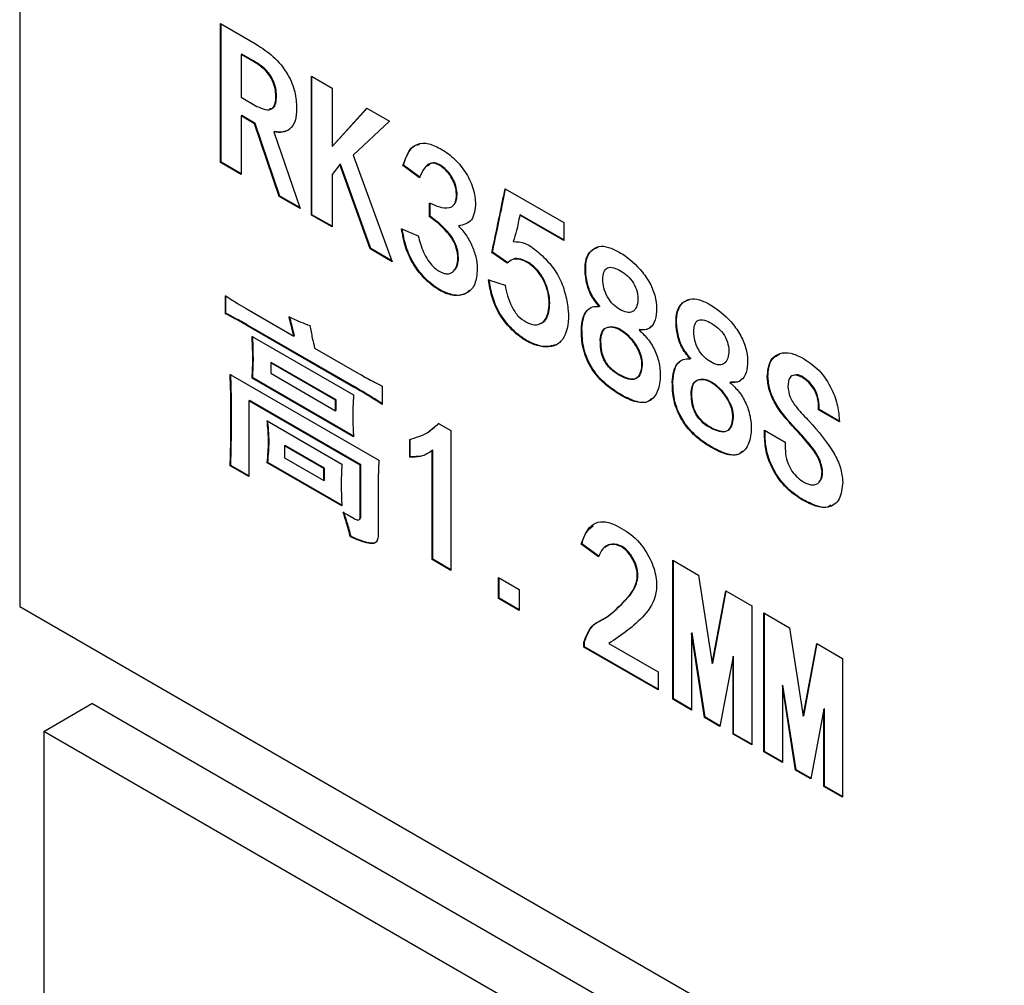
# Model space of a CAD drawing. Header units: millimetres. Extents: x 15 to 205, y 5 to 292.
# Tile 18 of 56: x 169 to 180, y 98 to 110. Entities that reach past the tile are written whole.
import ezdxf

# ---------------------------------------------------------------- set-up
doc = ezdxf.new("R2010")
doc.units = ezdxf.units.MM
doc.layers.add('几何体', color=7, linetype='Continuous')

msp = doc.modelspace()

# ---------------------------------------------------------------- linework, layer by layer
at = {"layer": '几何体'}
for p, q in [((168.6436, 116.7497), (168.6436, 102.8683)), ((171.003, 109.7182), (171.4246, 109.4748)), ((171.003, 108.0851), (171.003, 109.7182)), ((171.0101, 108.0892), (171.0101, 109.7141)), ((171.2532, 109.3608), (171.2461, 109.3567)), ((171.2461, 109.3567), (171.2461, 108.8533)), ((171.3843, 109.277), (171.2461, 109.3567)), ((171.3913, 109.281), (171.2532, 109.3608)), ((171.3913, 109.281), (171.3843, 109.277)), ((172.0715, 109.1014), (172.3146, 108.961)), ((172.0715, 107.4683), (172.0715, 109.1014)), ((172.0786, 107.4724), (172.0786, 109.0973)), ((172.3146, 108.961), (172.3146, 108.2737)), ((171.2461, 108.8533), (171.4325, 108.7457)), ((171.6615, 108.8688), (171.6544, 108.8648)), ((172.3146, 108.2737), (172.7247, 108.7243)), ((172.3217, 108.2778), (172.7269, 108.723)), ((172.7247, 108.7243), (172.9903, 108.571)), ((171.2532, 108.6362), (171.2461, 108.6322)), ((171.2461, 108.6322), (171.2461, 107.9448)), ((171.4043, 108.5409), (171.2461, 108.6322)), ((171.4114, 108.5449), (171.2532, 108.6362)), ((171.4114, 108.5449), (171.4043, 108.5409)), ((171.7009, 107.6904), (171.4114, 108.5449)), ((172.9903, 108.571), (172.5641, 108.1717)), ((171.6939, 107.6863), (171.4043, 108.5409)), ((171.6393, 108.4508), (171.6323, 108.4468)), ((171.6323, 108.4468), (171.9379, 107.5454)), ((172.3217, 108.2778), (172.3146, 108.2737)), ((171.0101, 108.0892), (171.003, 108.0851)), ((171.2461, 107.9448), (171.003, 108.0851)), ((171.2461, 107.9529), (171.0101, 108.0892)), ((172.5641, 108.1717), (173.0225, 106.9193)), ((172.4078, 108.0635), (172.3146, 107.9438)), ((172.4149, 108.0676), (172.4078, 108.0635)), ((172.7627, 107.0693), (172.4078, 108.0635)), ((172.7697, 107.0734), (172.4149, 108.0676)), ((173.1549, 108.0533), (173.1479, 108.0492)), ((173.3421, 107.9052), (173.1479, 108.0492)), ((173.3492, 107.9093), (173.1549, 108.0533)), ((172.3146, 107.9438), (172.3146, 107.328)), ((174.3487, 107.7777), (175.0389, 107.3792)), ((171.7009, 107.6904), (171.6939, 107.6863)), ((171.9379, 107.5454), (171.6939, 107.6863)), ((171.9345, 107.5556), (171.7009, 107.6904)), ((173.4617, 107.4488), (173.4617, 107.6094)), ((173.4688, 107.4529), (173.4688, 107.6134)), ((172.0786, 107.4724), (172.0715, 107.4683)), ((172.3146, 107.328), (172.0715, 107.4683)), ((172.3146, 107.3361), (172.0786, 107.4724)), ((173.4688, 107.4529), (173.4617, 107.4488)), ((174.5269, 107.4709), (174.5199, 107.4668)), ((175.0389, 107.1672), (174.5199, 107.4668)), ((175.0389, 107.1753), (174.5269, 107.4709)), ((173.1318, 107.3056), (173.3269, 107.2248)), ((173.8085, 107.3441), (173.8014, 107.34)), ((175.0389, 107.3792), (175.0389, 107.1672)), ((172.7697, 107.0734), (172.7627, 107.0693)), ((173.0225, 106.9193), (172.7627, 107.0693)), ((173.0187, 106.9297), (172.7697, 107.0734)), ((174.1994, 107.0315), (174.1924, 107.0274)), ((174.3714, 106.9023), (174.1924, 107.0274)), ((174.3785, 106.9064), (174.1994, 107.0315)), ((174.152, 106.7047), (174.3472, 106.6453)), ((171.061, 106.3077), (171.061, 106.5197)), ((171.0681, 106.3117), (171.0681, 106.5238)), ((171.3056, 106.3694), (171.8654, 106.0462)), ((175.461, 106.3982), (175.4539, 106.3941)), ((171.0681, 106.3117), (171.061, 106.3077)), ((171.3206, 106.1754), (171.3135, 106.1713)), ((172.5684, 105.4469), (171.3135, 106.1713)), ((172.5755, 105.451), (171.3206, 106.1754)), ((175.2518, 106.1288), (175.2447, 106.1247)), ((175.9293, 106.1212), (175.9223, 106.1171)), ((171.3745, 106.0415), (172.5672, 105.353)), ((171.8725, 106.0503), (171.8654, 106.0462)), ((172.1097, 105.9052), (172.6327, 105.6033)), ((171.3898, 105.7863), (171.3827, 105.7823)), ((176.5294, 105.7814), (176.5224, 105.7773)), ((171.6008, 105.735), (171.5937, 105.7309)), ((172.3559, 105.2909), (171.5937, 105.7309)), ((171.5937, 105.7309), (171.5937, 105.6086)), ((172.363, 105.295), (171.6008, 105.735)), ((171.1171, 105.5956), (172.8646, 104.5868)), ((171.3816, 105.5548), (171.3745, 105.5507)), ((172.5672, 104.8622), (171.3745, 105.5507)), ((172.5742, 104.8663), (171.3816, 105.5548)), ((171.5937, 105.6086), (172.3559, 105.1686)), ((177.437, 105.5719), (177.43, 105.5678)), ((177.8505, 105.5614), (177.8434, 105.5573)), ((172.5755, 105.451), (172.5684, 105.4469)), ((172.905, 105.4552), (172.905, 105.2431)), ((176.3203, 105.512), (176.3132, 105.5079)), ((176.9978, 105.5043), (176.9907, 105.5003)), ((171.3434, 105.2891), (171.3363, 105.285)), ((171.3363, 105.285), (171.3363, 104.3933)), ((172.6455, 104.5293), (171.3363, 105.285)), ((172.6526, 104.5333), (171.3434, 105.2891)), ((172.363, 105.295), (172.3559, 105.2909)), ((172.3559, 105.1686), (172.3559, 105.2909)), ((172.363, 105.1727), (172.363, 105.295)), ((172.363, 105.1727), (172.3559, 105.1686)), ((178.0402, 105.1827), (178.0331, 105.1786)), ((178.2765, 105.038), (178.0331, 105.1786)), ((178.2836, 105.0421), (178.0402, 105.1827)), ((171.1324, 105.0709), (171.1253, 105.0668)), ((171.5515, 105.0476), (172.4303, 104.5403)), ((173.4575, 104.9288), (173.5726, 105.0222)), ((173.5655, 105.0181), (173.7112, 104.934)), ((173.7112, 104.934), (173.7112, 103.2915)), ((177.3978, 104.94), (177.6409, 104.7996)), ((177.3978, 104.8524), (177.3978, 104.94)), ((177.4049, 104.8564), (177.3978, 104.8524)), ((177.4049, 104.8564), (177.4049, 104.9359)), ((177.8031, 104.9157), (177.796, 104.9116)), ((171.5747, 104.797), (171.5676, 104.7929)), ((171.7617, 104.7595), (171.7546, 104.7554)), ((172.2193, 104.4872), (171.7546, 104.7554)), ((171.7546, 104.7554), (171.7546, 104.6145)), ((172.2264, 104.4912), (171.7617, 104.7595)), ((173.2268, 104.621), (173.2268, 104.8316)), ((173.2338, 104.6251), (173.2338, 104.8357)), ((177.6409, 104.7996), (177.6409, 104.7215)), ((171.7546, 104.6145), (172.2193, 104.3462)), ((173.2338, 104.6251), (173.2268, 104.621)), ((173.3627, 104.6351), (173.2338, 104.6251)), ((173.4991, 104.7039), (173.4921, 104.6999)), ((173.4921, 103.418), (173.4921, 104.6999)), ((173.4991, 103.4221), (173.4991, 104.7039)), ((171.1242, 104.5239), (171.1171, 104.5198)), ((171.3363, 104.3933), (171.1171, 104.5198)), ((171.3363, 104.4015), (171.1242, 104.5239)), ((171.5586, 104.5609), (171.5515, 104.5568)), ((172.4303, 104.0495), (171.5515, 104.5568)), ((172.4373, 104.0536), (171.5586, 104.5609)), ((172.6526, 104.5333), (172.6455, 104.5293)), ((172.6455, 103.9663), (172.6455, 104.5293)), ((172.6526, 103.9704), (172.6526, 104.5333)), ((172.2264, 104.4912), (172.2193, 104.4872)), ((172.2193, 104.3462), (172.2193, 104.4872)), ((172.2264, 104.3503), (172.2264, 104.4912)), ((178.0805, 104.4573), (178.0735, 104.4532)), ((172.2264, 104.3503), (172.2193, 104.3462)), ((172.8568, 104.2811), (172.8568, 103.7329)), ((177.8505, 104.1218), (177.8434, 104.1177)), ((172.6526, 103.9704), (172.6455, 103.9663)), ((172.5378, 103.6893), (172.5307, 103.6852)), ((175.25, 103.6045), (175.2429, 103.6004)), ((175.4454, 103.4517), (175.2429, 103.6004)), ((175.4525, 103.4557), (175.25, 103.6045)), ((173.4991, 103.4221), (173.4921, 103.418)), ((173.7112, 103.2915), (173.4921, 103.418)), ((173.7112, 103.2997), (173.4991, 103.4221)), ((176.3196, 103.4097), (176.6228, 103.2346)), ((176.3196, 101.7766), (176.3196, 103.4097)), ((176.3267, 101.7807), (176.3267, 103.4056)), ((176.6228, 103.2346), (176.7825, 102.1956)), ((174.271, 102.9592), (174.271, 103.2085)), ((174.271, 103.2085), (174.5144, 103.0679)), ((174.278, 102.9633), (174.278, 103.2044)), ((174.5144, 103.0679), (174.5144, 102.8187)), ((176.7825, 102.1956), (176.9422, 103.0503)), ((176.7896, 102.1997), (176.9479, 103.047)), ((176.9422, 103.0503), (177.2466, 102.8745)), ((174.278, 102.9633), (174.271, 102.9592)), ((174.5144, 102.8187), (174.271, 102.9592)), ((174.5144, 102.8269), (174.278, 102.9633)), ((177.2466, 102.8745), (177.2466, 101.2414)), ((168.6436, 102.8683), (180.6645, 95.9287)), ((177.3881, 102.7929), (177.6913, 102.6178)), ((177.3881, 101.1598), (177.3881, 102.7929)), ((177.3951, 101.1639), (177.3951, 102.7888)), ((176.5458, 102.5593), (176.5388, 102.5552)), ((176.5388, 102.5552), (176.5388, 101.6501)), ((176.693, 101.5611), (176.5388, 102.5552)), ((176.7, 101.5651), (176.5458, 102.5593)), ((177.6913, 102.6178), (177.851, 101.5788)), ((175.2822, 102.4538), (175.2751, 102.4497)), ((175.2751, 102.3887), (175.2751, 102.4497)), ((175.2822, 102.3928), (175.2822, 102.4538)), ((175.5668, 102.4324), (176.146, 102.098)), ((177.851, 101.5788), (178.0106, 102.4335)), ((177.858, 101.5829), (178.0163, 102.4302)), ((178.0106, 102.4335), (178.3151, 102.2577)), ((175.2822, 102.3928), (175.2751, 102.3887)), ((176.146, 101.8859), (175.2751, 102.3887)), ((176.146, 101.8941), (175.2822, 102.3928)), ((176.7896, 102.1997), (176.7825, 102.1956)), ((177.0275, 102.2785), (176.8723, 101.4575)), ((177.0345, 102.2825), (177.0275, 102.2785)), ((177.0275, 101.368), (177.0275, 102.2785)), ((177.0345, 101.372), (177.0345, 102.2825)), ((178.3151, 102.2577), (178.3151, 100.6246)), ((176.146, 102.098), (176.146, 101.8859)), ((177.6143, 101.9425), (177.6072, 101.9384)), ((177.6072, 101.9384), (177.6072, 101.0333)), ((177.7614, 100.9442), (177.6072, 101.9384)), ((177.7685, 100.9483), (177.6143, 101.9425)), ((168.9264, 101.3986), (169.4921, 101.7252)), ((180.0988, 95.602), (169.4921, 101.7252)), ((176.3267, 101.7807), (176.3196, 101.7766)), ((176.5388, 101.6501), (176.3196, 101.7766)), ((176.5388, 101.6582), (176.3267, 101.7807)), ((178.0959, 101.6616), (177.9408, 100.8407)), ((178.103, 101.6657), (178.0959, 101.6616)), ((178.0959, 100.7511), (178.0959, 101.6616)), ((178.103, 100.7552), (178.103, 101.6657)), ((176.7, 101.5651), (176.693, 101.5611)), ((176.8723, 101.4575), (176.693, 101.5611)), ((176.8737, 101.4649), (176.7, 101.5651)), ((177.858, 101.5829), (177.851, 101.5788)), ((179.5331, 95.2754), (168.9264, 101.3986)), ((168.9264, 101.3986), (168.9264, 93.2332)), ((177.0345, 101.372), (177.0275, 101.368)), ((177.2466, 101.2496), (177.0345, 101.372)), ((177.2466, 101.2414), (177.0275, 101.368)), ((177.3951, 101.1639), (177.3881, 101.1598)), ((177.6072, 101.0333), (177.3881, 101.1598)), ((177.6072, 101.0414), (177.3951, 101.1639)), ((177.7685, 100.9483), (177.7614, 100.9442)), ((177.9408, 100.8407), (177.7614, 100.9442)), ((177.9422, 100.848), (177.7685, 100.9483)), ((178.103, 100.7552), (178.0959, 100.7511)), ((178.3151, 100.6246), (178.0959, 100.7511)), ((178.3151, 100.6328), (178.103, 100.7552))]:
    msp.add_line(p, q, dxfattribs=at)
for points, knots in [([(171.4246, 109.4748), (171.4913, 109.4313), (171.6244, 109.3444), (171.7958, 109.1413), (171.8885, 108.9119), (171.8947, 108.7869), (171.8979, 108.7242)], [0, 0, 0, 0, 0.2807585, 0.5601549, 0.7794399, 1, 1, 1, 1]), ([(171.6544, 108.8648), (171.6529, 108.8945), (171.6498, 108.9538), (171.6164, 109.0527), (171.5309, 109.1851), (171.4447, 109.2391), (171.3843, 109.277)], [0, 0, 0, 0, 0.1874919, 0.3742932, 0.5609864, 1, 1, 1, 1]), ([(171.6615, 108.8688), (171.66, 108.8986), (171.6569, 108.9579), (171.6234, 109.0568), (171.538, 109.1892), (171.4518, 109.2432), (171.3913, 109.281)], [0, 0, 0, 0, 0.1874919, 0.3742932, 0.5609864, 1, 1, 1, 1]), ([(171.4325, 108.7457), (171.4652, 108.7302), (171.5305, 108.6993), (171.6141, 108.707), (171.6506, 108.7777), (171.6532, 108.8357), (171.6544, 108.8648)], [0, 0, 0, 0, 0.2805191, 0.5597554, 0.7792183, 1, 1, 1, 1]), ([(171.5791, 108.7192), (171.5934, 108.7195), (171.6308, 108.7201), (171.657, 108.7834), (171.66, 108.8403), (171.6615, 108.8688)], [0, 0, 0, 0, 0.2337744, 0.6157396, 1, 1, 1, 1]), ([(171.8979, 108.7242), (171.8952, 108.6721), (171.8899, 108.5679), (171.8234, 108.4744), (171.735, 108.4311), (171.6665, 108.4415), (171.6323, 108.4468)], [0, 0, 0, 0, 0.2803151, 0.5594507, 0.780022, 1, 1, 1, 1]), ([(171.7695, 108.4583), (171.7594, 108.4529), (171.7232, 108.4334), (171.6745, 108.4435), (171.6393, 108.4508)], [0, 0, 0, 0, 0.2774133, 1, 1, 1, 1]), ([(173.1479, 108.0492), (173.1832, 108.1439), (173.2362, 108.2858), (173.4112, 108.3277), (173.5664, 108.2667), (173.7218, 108.1639), (173.8674, 108.0088), (173.974, 107.8092), (174.0057, 107.6309), (173.9934, 107.4997), (173.946, 107.3737), (173.8592, 107.3535), (173.8014, 107.34)], [0, 0, 0, 0, 0.1873056, 0.2808734, 0.3748696, 0.468934, 0.5628444, 0.6562422, 0.7499187, 0.8127204, 0.8753654, 1, 1, 1, 1]), ([(173.1549, 108.0533), (173.1861, 108.1565), (173.2233, 108.2793), (173.3271, 108.2962), (173.3437, 108.2988)], [0, 0, 0, 0, 0.8404651, 1, 1, 1, 1]), ([(173.7473, 107.5928), (173.7544, 107.5996), (173.7755, 107.6201), (173.7854, 107.6836), (173.7826, 107.7659), (173.7577, 107.8583), (173.7062, 107.9455), (173.642, 108.0182), (173.5718, 108.0667), (173.491, 108.0943), (173.4569, 108.0608), (173.4372, 108.0414)], [0, 0, 0, 0, 0.05672597, 0.16956197, 0.28254273, 0.39523136, 0.5077925, 0.62067572, 0.73338049, 0.84615121, 1, 1, 1, 1]), ([(173.4617, 107.6094), (173.508, 107.5892), (173.6002, 107.5492), (173.7108, 107.546), (173.7639, 107.607), (173.779, 107.6785), (173.7753, 107.762), (173.7506, 107.8541), (173.6991, 107.9415), (173.6351, 108.014), (173.5643, 108.0633), (173.4713, 108.0915), (173.3924, 108.0255), (173.359, 107.9455), (173.3421, 107.9052)], [0, 0, 0, 0, 0.1255389, 0.2498693, 0.3124404, 0.3750602, 0.4377603, 0.5002983, 0.5627656, 0.6254116, 0.6879585, 0.7505421, 0.8744504, 1, 1, 1, 1]), ([(174.1924, 107.0274), (174.2105, 107.1121), (174.2404, 107.2515), (174.2806, 107.4469), (174.3145, 107.6124), (174.3373, 107.7226), (174.3487, 107.7777)], [0, 0, 0, 0, 0.3399962, 0.5599962, 0.7799981, 1, 1, 1, 1]), ([(174.1994, 107.0315), (174.2176, 107.1161), (174.2475, 107.2556), (174.2877, 107.451), (174.3211, 107.6141), (174.3434, 107.7218), (174.3542, 107.7745)], [0, 0, 0, 0, 0.3433296, 0.5654866, 0.7876454, 1, 1, 1, 1]), ([(173.3269, 107.2248), (173.3442, 107.1605), (173.3786, 107.0328), (173.4892, 106.8575), (173.5996, 106.7876), (173.6712, 106.7733), (173.7245, 106.7881), (173.7697, 106.8328), (173.7948, 106.9129), (173.7926, 107.0121), (173.7571, 107.1588), (173.6261, 107.3242), (173.5168, 107.407), (173.4617, 107.4488)], [0, 0, 0, 0, 0.1256127, 0.2493626, 0.3429576, 0.390074, 0.4371856, 0.5078001, 0.5783912, 0.6490362, 0.7194937, 0.858435, 1, 1, 1, 1]), ([(173.7469, 106.8168), (173.756, 106.8244), (173.7831, 106.8467), (173.8012, 106.9181), (173.7999, 107.0159), (173.7641, 107.163), (173.6332, 107.3282), (173.5239, 107.4111), (173.4688, 107.4529)], [0, 0, 0, 0, 0.0683455, 0.2019629, 0.3356824, 0.4690471, 0.7320404, 1, 1, 1, 1]), ([(174.5199, 107.4668), (174.5089, 107.4059), (174.4894, 107.2972), (174.4577, 107.1992), (174.4437, 107.1561)], [0, 0, 0, 0, 0.5600863, 1, 1, 1, 1]), ([(173.8014, 107.34), (173.8347, 107.3017), (173.9013, 107.2252), (173.9744, 107.0828), (174.0168, 106.9379), (174.0226, 106.7845), (173.9959, 106.6283), (173.8912, 106.5329), (173.7489, 106.51), (173.582, 106.5714), (173.4155, 106.6967), (173.2667, 106.8778), (173.1672, 107.0968), (173.1436, 107.2359), (173.1318, 107.3056)], [0, 0, 0, 0, 0.0625362, 0.1251113, 0.1876051, 0.2502707, 0.3439428, 0.4375153, 0.5312854, 0.624989, 0.7188015, 0.8124649, 0.9060155, 1, 1, 1, 1]), ([(173.9297, 106.586), (173.9178, 106.5725), (173.8749, 106.5239), (173.7538, 106.5171), (173.5897, 106.5747), (173.4224, 106.701), (173.2738, 106.8818), (173.1743, 107.1009), (173.1507, 107.24), (173.1388, 107.3097)], [0, 0, 0, 0, 0.0597513, 0.2164973, 0.373132, 0.529949, 0.6865166, 0.8428956, 1, 1, 1, 1]), ([(174.4437, 107.1561), (174.4892, 107.1548), (174.5806, 107.1523), (174.7337, 107.0393), (174.8753, 106.9044), (174.9993, 106.7256), (175.0625, 106.5283), (175.107, 106.279), (175.075, 106.0573), (174.9595, 105.9322), (174.8322, 105.9097), (174.6891, 105.9374), (174.5376, 106.0187), (174.3917, 106.148), (174.2629, 106.3187), (174.1859, 106.5169), (174.1633, 106.6421), (174.152, 106.7047)], [0, 0, 0, 0, 0.0620781, 0.1246926, 0.1873751, 0.2497032, 0.3123698, 0.3749812, 0.4994193, 0.5618629, 0.6244664, 0.6870841, 0.7497552, 0.8122668, 0.8747779, 0.93728, 1, 1, 1, 1]), ([(175.4539, 106.3941), (175.4163, 106.4402), (175.3411, 106.5324), (175.2966, 106.7028), (175.2827, 106.8543), (175.3047, 106.9889), (175.3763, 107.0698), (175.4718, 107.1141), (175.5962, 107.0824), (175.7631, 106.9952), (175.9327, 106.8495), (176.0661, 106.65), (176.1257, 106.4821), (176.1335, 106.3301), (176.1097, 106.1998), (176.0369, 106.1152), (175.9605, 106.1164), (175.9223, 106.1171)], [0, 0, 0, 0, 0.0623586, 0.1247582, 0.1874684, 0.249999, 0.3126205, 0.3751904, 0.4377552, 0.5005205, 0.6247424, 0.687337, 0.7498689, 0.8123895, 0.8751076, 0.9374095, 1, 1, 1, 1]), ([(175.461, 106.3982), (175.4234, 106.4443), (175.3482, 106.5365), (175.3037, 106.7067), (175.2895, 106.8588), (175.3125, 106.9913), (175.3706, 107.0673), (175.4229, 107.0833), (175.4417, 107.0891)], [0, 0, 0, 0, 0.1792229, 0.3585633, 0.5387967, 0.7185139, 0.8984922, 1, 1, 1, 1]), ([(174.3472, 106.6453), (174.3661, 106.561), (174.3945, 106.4346), (174.4992, 106.271), (174.6, 106.2058), (174.6978, 106.1685), (174.7788, 106.1908), (174.8361, 106.2518), (174.8705, 106.3779), (174.8666, 106.538), (174.8008, 106.7089), (174.7213, 106.8262), (174.6234, 106.9073), (174.5249, 106.9525), (174.4345, 106.9532), (174.3925, 106.9193), (174.3714, 106.9023)], [0, 0, 0, 0, 0.1249837, 0.1870681, 0.2496861, 0.3121513, 0.3747527, 0.437348, 0.5000502, 0.6246411, 0.6871997, 0.7496528, 0.8121891, 0.8748719, 0.9373159, 1, 1, 1, 1]), ([(174.7518, 106.1942), (174.7622, 106.1959), (174.8001, 106.2022), (174.8423, 106.2577), (174.8781, 106.3809), (174.8736, 106.5422), (174.8079, 106.713), (174.7284, 106.8301), (174.6301, 106.912), (174.5333, 106.9541), (174.4682, 106.9627), (174.4454, 106.9482), (174.445, 106.948)], [0, 0, 0, 0, 0.0402411, 0.14681, 0.2535609, 0.4656777, 0.5721841, 0.6785108, 0.7849792, 0.8916971, 0.9980084, 1, 1, 1, 1]), ([(175.4961, 106.7115), (175.4989, 106.6787), (175.5045, 106.6132), (175.546, 106.5054), (175.6162, 106.4115), (175.6979, 106.3543), (175.7793, 106.3178), (175.8507, 106.3271), (175.896, 106.3815), (175.912, 106.4651), (175.9054, 106.5636), (175.8618, 106.6726), (175.7867, 106.7593), (175.7054, 106.8151), (175.6247, 106.853), (175.5475, 106.8595), (175.5024, 106.8015), (175.4982, 106.7416), (175.4961, 106.7115)], [0, 0, 0, 0, 0.0625948, 0.1251898, 0.1873609, 0.2499513, 0.3125633, 0.3748831, 0.4374519, 0.5000806, 0.5626828, 0.6248225, 0.687303, 0.750005, 0.8127318, 0.8750507, 0.93738, 1, 1, 1, 1]), ([(174.9377, 105.9436), (174.9052, 105.9336), (174.8328, 105.9113), (174.6956, 105.9426), (174.5448, 106.0225), (174.3987, 106.1522), (174.27, 106.3228), (174.193, 106.521), (174.1704, 106.6461), (174.1591, 106.7088)], [0, 0, 0, 0, 0.1202298, 0.2669256, 0.4137465, 0.5601937, 0.7066396, 0.8530645, 1, 1, 1, 1]), ([(171.061, 106.5197), (171.1066, 106.4906), (171.1881, 106.4385), (171.2697, 106.3905), (171.3056, 106.3694)], [0, 0, 0, 0, 0.5599883, 1, 1, 1, 1]), ([(176.5224, 105.7773), (176.4848, 105.8234), (176.4096, 105.9156), (176.365, 106.086), (176.3512, 106.2375), (176.3731, 106.3721), (176.4448, 106.453), (176.5403, 106.4973), (176.6647, 106.4656), (176.8315, 106.3783), (177.0012, 106.2327), (177.1346, 106.0331), (177.1942, 105.8653), (177.202, 105.7133), (177.1782, 105.583), (177.1053, 105.4984), (177.029, 105.4996), (176.9907, 105.5003)], [0, 0, 0, 0, 0.0623586, 0.1247582, 0.1874684, 0.249999, 0.3126205, 0.3751904, 0.4377552, 0.5005205, 0.6247424, 0.687337, 0.7498689, 0.8123895, 0.8751076, 0.9374095, 1, 1, 1, 1]), ([(176.5294, 105.7814), (176.4918, 105.8275), (176.4167, 105.9197), (176.3722, 106.0899), (176.358, 106.242), (176.381, 106.3745), (176.4391, 106.4505), (176.4914, 106.4665), (176.5102, 106.4723)], [0, 0, 0, 0, 0.1792229, 0.3585633, 0.5387967, 0.7185139, 0.8984922, 1, 1, 1, 1]), ([(175.2447, 106.1247), (175.2485, 106.168), (175.2559, 106.2545), (175.3019, 106.3451), (175.3701, 106.3952), (175.4259, 106.3945), (175.4539, 106.3941)], [0, 0, 0, 0, 0.28006449, 0.56021426, 0.78001765, 1, 1, 1, 1]), ([(175.2518, 106.1288), (175.256, 106.1713), (175.2644, 106.2562), (175.2949, 106.3346), (175.3262, 106.3545), (175.3303, 106.3571)], [0, 0, 0, 0, 0.4644604, 0.9290622, 1, 1, 1, 1]), ([(171.3135, 106.1713), (171.2664, 106.198), (171.1821, 106.2456), (171.098, 106.2887), (171.061, 106.3077)], [0, 0, 0, 0, 0.5599856, 1, 1, 1, 1]), ([(171.3206, 106.1754), (171.2734, 106.2021), (171.1892, 106.2497), (171.1051, 106.2928), (171.0681, 106.3117)], [0, 0, 0, 0, 0.5599856, 1, 1, 1, 1]), ([(171.8089, 106.2706), (171.8549, 106.2499), (171.937, 106.213), (172.0184, 106.1826), (172.0542, 106.1693)], [0, 0, 0, 0, 0.5599948, 1, 1, 1, 1]), ([(171.8654, 106.0462), (171.855, 106.0881), (171.8365, 106.1628), (171.8173, 106.2376), (171.8089, 106.2706)], [0, 0, 0, 0, 0.560001, 1, 1, 1, 1]), ([(171.8725, 106.0503), (171.8621, 106.0922), (171.8436, 106.1669), (171.8244, 106.2417), (171.816, 106.2747)], [0, 0, 0, 0, 0.560001, 1, 1, 1, 1]), ([(176.5646, 106.0947), (176.5674, 106.0619), (176.573, 105.9963), (176.6145, 105.8886), (176.6846, 105.7947), (176.7664, 105.7375), (176.8478, 105.701), (176.9192, 105.7103), (176.9644, 105.7647), (176.9805, 105.8483), (176.9739, 105.9467), (176.9303, 106.0558), (176.8552, 106.1425), (176.7739, 106.1983), (176.6932, 106.2362), (176.616, 106.2427), (176.5708, 106.1847), (176.5666, 106.1247), (176.5646, 106.0947)], [0, 0, 0, 0, 0.0625948, 0.1251898, 0.1873609, 0.2499513, 0.3125633, 0.3748831, 0.4374519, 0.5000806, 0.5626828, 0.6248225, 0.687303, 0.750005, 0.8127318, 0.8750507, 0.93738, 1, 1, 1, 1]), ([(172.0542, 106.1693), (172.0631, 106.1204), (172.0791, 106.033), (172.1004, 105.9442), (172.1097, 105.9052)], [0, 0, 0, 0, 0.559953, 1, 1, 1, 1]), ([(175.9223, 106.1171), (175.9606, 106.0809), (176.0371, 106.0088), (176.1233, 105.8562), (176.1678, 105.7002), (176.177, 105.5332), (176.144, 105.3696), (176.0383, 105.2542), (175.8687, 105.2646), (175.6891, 105.3562), (175.5101, 105.4791), (175.344, 105.6709), (175.2499, 105.914), (175.2465, 106.0542), (175.2447, 106.1247)], [0, 0, 0, 0, 0.06260634, 0.12495657, 0.18759327, 0.25031323, 0.34392443, 0.43773502, 0.53123826, 0.62531475, 0.71937675, 0.81287531, 0.90592411, 1, 1, 1, 1]), ([(176.0684, 105.3132), (176.0579, 105.3006), (176.0148, 105.2486), (175.8728, 105.2732), (175.697, 105.3591), (175.5169, 105.4835), (175.3511, 105.6749), (175.2569, 105.9181), (175.2535, 106.0583), (175.2518, 106.1288)], [0, 0, 0, 0, 0.0508789, 0.2087153, 0.3675194, 0.526299, 0.6841276, 0.8411969, 1, 1, 1, 1]), ([(175.4672, 106.0029), (175.4677, 105.9661), (175.4688, 105.8925), (175.5008, 105.7657), (175.5845, 105.6524), (175.6805, 105.5862), (175.7747, 105.5426), (175.868, 105.5237), (175.9289, 105.5795), (175.9541, 105.6714), (175.9529, 105.785), (175.9005, 105.9123), (175.821, 106.0208), (175.7287, 106.1078), (175.6318, 106.1536), (175.5446, 106.1563), (175.4799, 106.1059), (175.4715, 106.0373), (175.4672, 106.0029)], [0, 0, 0, 0, 0.0627414, 0.1252549, 0.1872414, 0.2499184, 0.3126976, 0.3751494, 0.4373086, 0.4999727, 0.562539, 0.6247466, 0.6873842, 0.7499619, 0.8125906, 0.8751132, 0.9374653, 1, 1, 1, 1]), ([(175.4743, 106.007), (175.4748, 105.9702), (175.4758, 105.8966), (175.5078, 105.7698), (175.5916, 105.6565), (175.6876, 105.5902), (175.7818, 105.5466), (175.8751, 105.5278), (175.936, 105.5836), (175.9612, 105.6754), (175.9599, 105.789), (175.9076, 105.9164), (175.8281, 106.0249), (175.7358, 106.1118), (175.6389, 106.1577), (175.5516, 106.1604), (175.487, 106.11), (175.4785, 106.0414), (175.4743, 106.007)], [0, 0, 0, 0, 0.0627414, 0.1252549, 0.1872414, 0.2499184, 0.3126976, 0.3751494, 0.4373086, 0.4999727, 0.562539, 0.6247466, 0.6873842, 0.7499619, 0.8125906, 0.8751132, 0.9374653, 1, 1, 1, 1]), ([(176.0678, 106.1671), (176.0583, 106.1546), (176.0268, 106.1128), (175.9695, 106.1177), (175.9293, 106.1212)], [0, 0, 0, 0, 0.2997118, 1, 1, 1, 1]), ([(171.3827, 105.7823), (171.3823, 105.8301), (171.3814, 105.9155), (171.3767, 106.003), (171.3745, 106.0415)], [0, 0, 0, 0, 0.5599814, 1, 1, 1, 1]), ([(171.3898, 105.7863), (171.3893, 105.8342), (171.3885, 105.9196), (171.3837, 106.007), (171.3816, 106.0455)], [0, 0, 0, 0, 0.5599814, 1, 1, 1, 1]), ([(171.3745, 105.5507), (171.3772, 105.5932), (171.382, 105.6692), (171.3825, 105.7477), (171.3827, 105.7823)], [0, 0, 0, 0, 0.5599679, 1, 1, 1, 1]), ([(171.3816, 105.5548), (171.3843, 105.5973), (171.389, 105.6733), (171.3896, 105.7518), (171.3898, 105.7863)], [0, 0, 0, 0, 0.5599679, 1, 1, 1, 1]), ([(176.3132, 105.5079), (176.3169, 105.5511), (176.3244, 105.6376), (176.3704, 105.7283), (176.4385, 105.7784), (176.4944, 105.7777), (176.5224, 105.7773)], [0, 0, 0, 0, 0.2800645, 0.5602143, 0.7800176, 1, 1, 1, 1]), ([(177.43, 105.5678), (177.4363, 105.6338), (177.4489, 105.7659), (177.5655, 105.8481), (177.7019, 105.8562), (177.7962, 105.8107), (177.8434, 105.7879)], [0, 0, 0, 0, 0.2796038, 0.5589294, 0.7793871, 1, 1, 1, 1]), ([(177.437, 105.5719), (177.4425, 105.6395), (177.4528, 105.7679), (177.5364, 105.8129), (177.5759, 105.8342)], [0, 0, 0, 0, 0.5272874, 1, 1, 1, 1]), ([(177.8434, 105.7879), (177.9091, 105.7462), (178.0398, 105.6632), (178.1888, 105.44), (178.263, 105.222), (178.272, 105.0994), (178.2765, 105.038)], [0, 0, 0, 0, 0.2807739, 0.5583931, 0.7792134, 1, 1, 1, 1]), ([(176.3203, 105.512), (176.3245, 105.5545), (176.3328, 105.6394), (176.3634, 105.7178), (176.3947, 105.7377), (176.3988, 105.7403)], [0, 0, 0, 0, 0.4644604, 0.9290622, 1, 1, 1, 1]), ([(171.1253, 105.0668), (171.1255, 105.1646), (171.1257, 105.3392), (171.1198, 105.5172), (171.1171, 105.5956)], [0, 0, 0, 0, 0.5600288, 1, 1, 1, 1]), ([(171.1324, 105.0709), (171.1326, 105.1687), (171.1328, 105.3433), (171.1268, 105.5213), (171.1242, 105.5997)], [0, 0, 0, 0, 0.5600288, 1, 1, 1, 1]), ([(172.6327, 105.6033), (172.6836, 105.5747), (172.7744, 105.5236), (172.8651, 105.4761), (172.905, 105.4552)], [0, 0, 0, 0, 0.55999427, 1, 1, 1, 1]), ([(176.5357, 105.3861), (176.5362, 105.3493), (176.5372, 105.2757), (176.5692, 105.1489), (176.653, 105.0356), (176.749, 104.9693), (176.8432, 104.9257), (176.9365, 104.9069), (176.9974, 104.9627), (177.0226, 105.0545), (177.0213, 105.1681), (176.969, 105.2955), (176.8895, 105.404), (176.7972, 105.4909), (176.7003, 105.5368), (176.613, 105.5395), (176.5484, 105.4891), (176.5399, 105.4205), (176.5357, 105.3861)], [0, 0, 0, 0, 0.0627414, 0.1252549, 0.1872414, 0.2499184, 0.3126976, 0.3751494, 0.4373086, 0.4999727, 0.562539, 0.6247466, 0.6873842, 0.7499619, 0.8125906, 0.8751132, 0.9374653, 1, 1, 1, 1]), ([(176.5428, 105.3902), (176.5433, 105.3534), (176.5443, 105.2798), (176.5763, 105.1529), (176.66, 105.0397), (176.7561, 104.9734), (176.8503, 104.9298), (176.9436, 104.911), (177.0045, 104.9668), (177.0296, 105.0586), (177.0284, 105.1722), (176.9761, 105.2996), (176.8966, 105.4081), (176.8043, 105.495), (176.7074, 105.5409), (176.6201, 105.5436), (176.5554, 105.4932), (176.547, 105.4246), (176.5428, 105.3902)], [0, 0, 0, 0, 0.0627414, 0.1252549, 0.1872414, 0.2499184, 0.3126976, 0.3751494, 0.4373086, 0.4999727, 0.562539, 0.6247466, 0.6873842, 0.7499619, 0.8125906, 0.8751132, 0.9374653, 1, 1, 1, 1]), ([(177.1363, 105.5502), (177.1268, 105.5377), (177.0953, 105.496), (177.0379, 105.5009), (176.9978, 105.5043)], [0, 0, 0, 0, 0.2997118, 1, 1, 1, 1]), ([(177.796, 104.9116), (177.6964, 105.0174), (177.5576, 105.1647), (177.4426, 105.4152), (177.4342, 105.5169), (177.43, 105.5678)], [0, 0, 0, 0, 0.5596609, 0.779838, 1, 1, 1, 1]), ([(177.8031, 104.9157), (177.7035, 105.0214), (177.5646, 105.1687), (177.4496, 105.4193), (177.4412, 105.521), (177.437, 105.5719)], [0, 0, 0, 0, 0.5596609, 0.779838, 1, 1, 1, 1]), ([(177.8434, 105.5573), (177.8175, 105.5696), (177.766, 105.5942), (177.7047, 105.5783), (177.6763, 105.5234), (177.6742, 105.4779), (177.6731, 105.4551)], [0, 0, 0, 0, 0.2801147, 0.5590229, 0.7791491, 1, 1, 1, 1]), ([(177.8505, 105.5614), (177.8235, 105.5765), (177.7886, 105.596), (177.7626, 105.5865), (177.7568, 105.5844)], [0, 0, 0, 0, 0.7738452, 1, 1, 1, 1]), ([(178.0331, 105.1786), (178.0333, 105.2158), (178.0337, 105.29), (177.9896, 105.41), (177.9194, 105.5066), (177.8687, 105.5404), (177.8434, 105.5573)], [0, 0, 0, 0, 0.2807199, 0.5602092, 0.7796857, 1, 1, 1, 1]), ([(178.0402, 105.1827), (178.0404, 105.2198), (178.0408, 105.294), (177.9967, 105.4141), (177.9264, 105.5107), (177.8758, 105.5445), (177.8505, 105.5614)], [0, 0, 0, 0, 0.2807199, 0.5602092, 0.7796857, 1, 1, 1, 1]), ([(172.905, 105.2431), (172.8422, 105.2824), (172.73, 105.3526), (172.6178, 105.4181), (172.5684, 105.4469)], [0, 0, 0, 0, 0.5599937, 1, 1, 1, 1]), ([(172.9121, 105.2472), (172.8493, 105.2865), (172.7371, 105.3567), (172.6249, 105.4222), (172.5755, 105.451)], [0, 0, 0, 0, 0.5599937, 1, 1, 1, 1]), ([(176.9907, 105.5003), (177.0291, 105.4641), (177.1056, 105.392), (177.1918, 105.2394), (177.2363, 105.0834), (177.2455, 104.9164), (177.2125, 104.7528), (177.1068, 104.6373), (176.9372, 104.6478), (176.7576, 104.7394), (176.5785, 104.8623), (176.4125, 105.0541), (176.3183, 105.2972), (176.3149, 105.4374), (176.3132, 105.5079)], [0, 0, 0, 0, 0.0626063, 0.1249566, 0.1875933, 0.2503132, 0.3439244, 0.437735, 0.5312383, 0.6253148, 0.7193768, 0.8128753, 0.9059241, 1, 1, 1, 1]), ([(177.1369, 104.6964), (177.1264, 104.6838), (177.0833, 104.6318), (176.9413, 104.6564), (176.7655, 104.7423), (176.5854, 104.8667), (176.4196, 105.0581), (176.3254, 105.3013), (176.322, 105.4415), (176.3203, 105.512)], [0, 0, 0, 0, 0.0508789, 0.2087153, 0.3675194, 0.526299, 0.6841276, 0.8411969, 1, 1, 1, 1]), ([(177.6731, 105.4551), (177.6773, 105.4121), (177.6857, 105.3261), (177.7922, 105.1784), (177.8726, 105.0953), (177.922, 105.0443)], [0, 0, 0, 0, 0.2787121, 0.5572654, 1, 1, 1, 1]), ([(172.5672, 105.353), (172.5646, 105.307), (172.5601, 105.2248), (172.5593, 105.1404), (172.559, 105.1032)], [0, 0, 0, 0, 0.5599872, 1, 1, 1, 1]), ([(172.559, 105.1032), (172.5595, 105.0588), (172.5605, 104.9794), (172.5651, 104.898), (172.5672, 104.8622)], [0, 0, 0, 0, 0.5599987, 1, 1, 1, 1]), ([(171.1171, 104.5198), (171.1201, 104.6211), (171.1253, 104.8019), (171.1253, 104.9859), (171.1253, 105.0668)], [0, 0, 0, 0, 0.5599804, 1, 1, 1, 1]), ([(171.1242, 104.5239), (171.1271, 104.6252), (171.1324, 104.806), (171.1324, 104.99), (171.1324, 105.0709)], [0, 0, 0, 0, 0.5599804, 1, 1, 1, 1]), ([(171.5676, 104.7929), (171.5667, 104.8394), (171.5651, 104.9225), (171.5557, 105.0094), (171.5515, 105.0476)], [0, 0, 0, 0, 0.55995548, 1, 1, 1, 1]), ([(171.5747, 104.797), (171.5738, 104.8435), (171.5721, 104.9266), (171.5627, 105.0134), (171.5586, 105.0517)], [0, 0, 0, 0, 0.55995548, 1, 1, 1, 1]), ([(173.2268, 104.8316), (173.2983, 104.852), (173.4261, 104.8884), (173.5229, 104.9785), (173.5655, 105.0181)], [0, 0, 0, 0, 0.55990037, 1, 1, 1, 1]), ([(177.922, 105.0443), (178.0259, 104.9271), (178.1708, 104.7638), (178.2999, 104.4969), (178.311, 104.3865), (178.3166, 104.3314)], [0, 0, 0, 0, 0.5598261, 0.78019863, 1, 1, 1, 1]), ([(177.8434, 104.1177), (177.779, 104.1599), (177.6506, 104.2442), (177.4982, 104.4541), (177.4105, 104.6706), (177.402, 104.7917), (177.3978, 104.8524)], [0, 0, 0, 0, 0.2804651, 0.5594616, 0.779592, 1, 1, 1, 1]), ([(177.8505, 104.1218), (177.7861, 104.164), (177.6577, 104.2483), (177.5053, 104.4582), (177.4176, 104.6746), (177.4091, 104.7958), (177.4049, 104.8564)], [0, 0, 0, 0, 0.2804651, 0.5594616, 0.779592, 1, 1, 1, 1]), ([(178.0735, 104.4532), (178.0643, 104.5008), (178.0459, 104.5966), (177.9354, 104.7576), (177.8489, 104.8532), (177.796, 104.9116)], [0, 0, 0, 0, 0.27707845, 0.55786095, 1, 1, 1, 1]), ([(178.0805, 104.4573), (178.0714, 104.5049), (178.053, 104.6007), (177.9425, 104.7617), (177.856, 104.8573), (177.8031, 104.9157)], [0, 0, 0, 0, 0.27707845, 0.55786095, 1, 1, 1, 1]), ([(171.5515, 104.5568), (171.5565, 104.5996), (171.5653, 104.676), (171.5669, 104.7572), (171.5676, 104.7929)], [0, 0, 0, 0, 0.5600209, 1, 1, 1, 1]), ([(171.5586, 104.5609), (171.5635, 104.6037), (171.5724, 104.6801), (171.574, 104.7613), (171.5747, 104.797)], [0, 0, 0, 0, 0.5600209, 1, 1, 1, 1]), ([(173.4921, 104.6999), (173.449, 104.6717), (173.3719, 104.6212), (173.2713, 104.621), (173.2268, 104.621)], [0, 0, 0, 0, 0.5579706, 1, 1, 1, 1]), ([(177.6409, 104.7215), (177.6426, 104.6831), (177.6458, 104.6066), (177.6962, 104.4868), (177.7676, 104.3928), (177.8181, 104.3569), (177.8434, 104.3389)], [0, 0, 0, 0, 0.280676, 0.5589565, 0.7796052, 1, 1, 1, 1]), ([(172.4303, 104.5403), (172.4278, 104.4959), (172.4234, 104.4168), (172.4227, 104.3353), (172.4224, 104.2995)], [0, 0, 0, 0, 0.5599811, 1, 1, 1, 1]), ([(172.8646, 104.5868), (172.8621, 104.5303), (172.8576, 104.4296), (172.857, 104.3265), (172.8568, 104.2811)], [0, 0, 0, 0, 0.5599935, 1, 1, 1, 1]), ([(177.8434, 104.3389), (177.877, 104.3213), (177.9438, 104.2863), (178.0246, 104.3021), (178.0672, 104.3661), (178.0714, 104.4241), (178.0735, 104.4532)], [0, 0, 0, 0, 0.2807441, 0.5587476, 0.7793064, 1, 1, 1, 1]), ([(178.0413, 104.3337), (178.0518, 104.3461), (178.0768, 104.3757), (178.0792, 104.4273), (178.0805, 104.4573)], [0, 0, 0, 0, 0.4193887, 1, 1, 1, 1]), ([(172.4224, 104.2995), (172.4229, 104.2533), (172.4239, 104.1709), (172.4283, 104.0866), (172.4303, 104.0495)], [0, 0, 0, 0, 0.5599817, 1, 1, 1, 1]), ([(178.3166, 104.3314), (178.3093, 104.258), (178.2946, 104.1113), (178.1612, 104.0216), (178.001, 104.036), (177.896, 104.0905), (177.8434, 104.1177)], [0, 0, 0, 0, 0.2794986, 0.5584893, 0.7789341, 1, 1, 1, 1]), ([(178.1748, 104.0579), (178.1669, 104.0513), (178.1259, 104.0169), (178.0052, 104.045), (177.9021, 104.0962), (177.8505, 104.1218)], [0, 0, 0, 0, 0.1055768, 0.5521592, 1, 1, 1, 1]), ([(172.4445, 103.9747), (172.4892, 103.9503), (172.545, 103.9197), (172.6081, 103.8824), (172.6286, 103.8831), (172.6424, 103.8964), (172.6476, 103.9263), (172.6462, 103.953), (172.6455, 103.9663)], [0, 0, 0, 0, 0.5006442, 0.6256809, 0.6880606, 0.7504088, 0.8749607, 1, 1, 1, 1]), ([(172.5307, 103.6852), (172.5166, 103.739), (172.4913, 103.8352), (172.4588, 103.9321), (172.4445, 103.9747)], [0, 0, 0, 0, 0.5599282, 1, 1, 1, 1]), ([(172.5378, 103.6893), (172.5237, 103.7431), (172.4984, 103.8393), (172.4659, 103.9362), (172.4516, 103.9788)], [0, 0, 0, 0, 0.5599282, 1, 1, 1, 1]), ([(172.6423, 103.8954), (172.6433, 103.8963), (172.6514, 103.903), (172.6542, 103.9311), (172.6531, 103.9573), (172.6526, 103.9704)], [0, 0, 0, 0, 0.0663941, 0.5322853, 1, 1, 1, 1]), ([(175.2429, 103.6004), (175.2621, 103.6526), (175.3005, 103.7567), (175.3963, 103.8562), (175.5268, 103.873), (175.6174, 103.8354), (175.6627, 103.8166)], [0, 0, 0, 0, 0.2806934, 0.5601692, 0.7800181, 1, 1, 1, 1]), ([(175.25, 103.6045), (175.2677, 103.659), (175.2965, 103.7477), (175.3577, 103.7964), (175.3814, 103.8152)], [0, 0, 0, 0, 0.6137324, 1, 1, 1, 1]), ([(175.6627, 103.8166), (175.7359, 103.775), (175.8819, 103.692), (176.0554, 103.4501), (176.1318, 103.2116), (176.1303, 102.9556), (175.9347, 102.6766), (175.7141, 102.5302), (175.5668, 102.4324)], [0, 0, 0, 0, 0.1246734, 0.2487256, 0.3422651, 0.4360796, 0.623313, 1, 1, 1, 1]), ([(172.8568, 103.7329), (172.857, 103.7117), (172.8574, 103.6695), (172.8364, 103.6217), (172.7951, 103.602), (172.6927, 103.6164), (172.6027, 103.6546), (172.5307, 103.6852)], [0, 0, 0, 0, 0.125155, 0.2498336, 0.374392, 0.4995203, 1, 1, 1, 1]), ([(172.8465, 103.6446), (172.8446, 103.6396), (172.8365, 103.6185), (172.8013, 103.6071), (172.7009, 103.6193), (172.6103, 103.6582), (172.5378, 103.6893)], [0, 0, 0, 0, 0.0489962, 0.2069019, 0.36553, 1, 1, 1, 1]), ([(175.2751, 102.4497), (175.3015, 102.5193), (175.3548, 102.6601), (175.5419, 102.7253), (175.7031, 102.8857), (175.8441, 103.0127), (175.8996, 103.1741), (175.9053, 103.2741), (175.8705, 103.3911), (175.8102, 103.4872), (175.7448, 103.5524), (175.6656, 103.5944), (175.5729, 103.6039), (175.4895, 103.5522), (175.4601, 103.4852), (175.4454, 103.4517)], [0, 0, 0, 0, 0.1230415, 0.248643, 0.3742915, 0.5622699, 0.6093568, 0.6562682, 0.7030385, 0.7498922, 0.7811967, 0.8125269, 0.8749458, 0.9372732, 1, 1, 1, 1]), ([(175.2822, 102.4538), (175.3085, 102.5234), (175.3619, 102.6641), (175.549, 102.7293), (175.7102, 102.8898), (175.8511, 103.0167), (175.9067, 103.1781), (175.9124, 103.2782), (175.8775, 103.3952), (175.8173, 103.4913), (175.7518, 103.5566), (175.6731, 103.598), (175.5863, 103.6108), (175.5418, 103.5753), (175.5225, 103.5599)], [0, 0, 0, 0, 0.1333727, 0.2695203, 0.4057189, 0.609481, 0.6605215, 0.7113718, 0.7620693, 0.812857, 0.84679, 0.8807508, 0.9484108, 1, 1, 1, 1])]:
    msp.add_open_spline(points, degree=3, knots=knots, dxfattribs=at)

doc.saveas('drawing.dxf')
